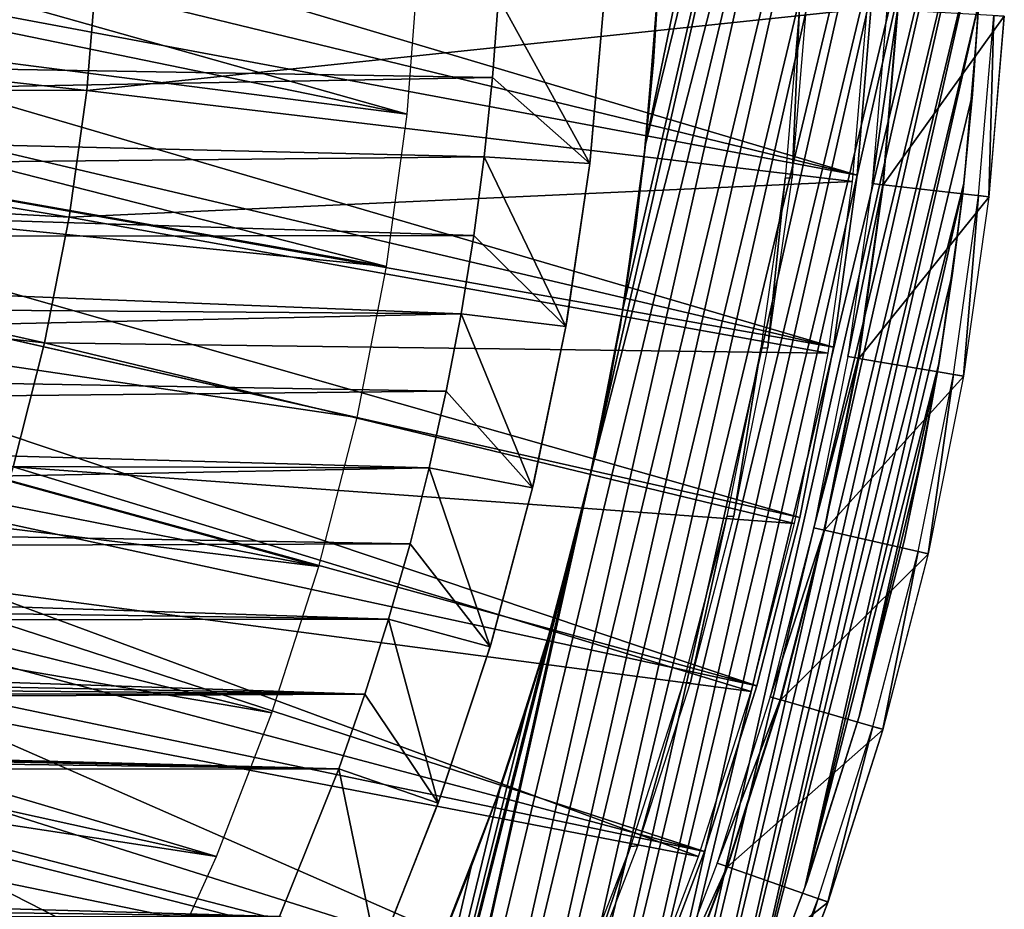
# Model space of a CAD drawing. Header units: millimetres. Extents: x -30.2 to 30.2, y -30.2 to 30.2.
# Tile 67 of 114: x 21 to 30.2, y -10.1 to -1.7. Entities that reach past the tile are written whole.
import ezdxf

# ---------------------------------------------------------------- set-up
doc = ezdxf.new("R2010")
doc.units = ezdxf.units.MM
doc.header["$LTSCALE"] = 65.185185
for name, color, linetype in [('11', 7, 'CONTINUOUS'), ('16', 7, 'CONTINUOUS'), ('17', 7, 'CONTINUOUS'), ('19', 7, 'CONTINUOUS'), ('2', 7, 'CONTINUOUS'), ('28', 7, 'CONTINUOUS'), ('29', 7, 'CONTINUOUS'), ('30', 7, 'CONTINUOUS'), ('31', 7, 'CONTINUOUS'), ('32', 7, 'CONTINUOUS'), ('4', 7, 'CONTINUOUS'), ('43', 7, 'CONTINUOUS'), ('47', 7, 'CONTINUOUS'), ('48', 7, 'CONTINUOUS'), ('49', 7, 'CONTINUOUS'), ('6', 7, 'CONTINUOUS'), ('8', 7, 'CONTINUOUS'), ('9', 7, 'CONTINUOUS')]:
    doc.layers.add(name, color=color, linetype=linetype)

msp = doc.modelspace()

# ---------------------------------------------------------------- linework, layer by layer
at = {"layer": '11', "color": 4, "linetype": 'Continuous'}
for points in [[(26.3208, -3.0765, -120), (26.4552, -1.5408, -120), (26.3247, -3.043, -122.8), (26.3208, -3.0765, -120)], [(26.3247, -3.043, -122.8), (26.4552, -1.5408, -120), (26.4562, -1.5238, -122.8), (26.3247, -3.043, -122.8)], [(26.0974, -4.6017, -120), (26.3208, -3.0765, -120), (26.106, -4.5526, -122.8), (26.0974, -4.6017, -120)], [(26.106, -4.5526, -122.8), (26.3208, -3.0765, -120), (26.3247, -3.043, -122.8), (26.106, -4.5526, -122.8)], [(25.7857, -6.1113, -120), (26.0974, -4.6017, -120), (25.8007, -6.0475, -122.8), (25.7857, -6.1113, -120)], [(25.8007, -6.0475, -122.8), (26.0974, -4.6017, -120), (26.106, -4.5526, -122.8), (25.8007, -6.0475, -122.8)], [(25.4098, -7.5228, -122.8), (25.7857, -6.1113, -120), (25.8007, -6.0475, -122.8), (25.4098, -7.5228, -122.8)], [(25.3867, -7.6003, -120), (25.7857, -6.1113, -120), (25.4098, -7.5228, -122.8), (25.3867, -7.6003, -120)], [(24.9341, -8.9746, -122.8), (25.3867, -7.6003, -120), (25.4098, -7.5228, -122.8), (24.9341, -8.9746, -122.8)], [(24.9019, -9.0635, -120), (25.3867, -7.6003, -120), (24.9341, -8.9746, -122.8), (24.9019, -9.0635, -120)], [(24.3749, -10.3979, -122.8), (24.9019, -9.0635, -120), (24.9341, -8.9746, -122.8), (24.3749, -10.3979, -122.8)], [(24.3327, -10.4961, -120), (24.9019, -9.0635, -120), (24.3749, -10.3979, -122.8), (24.3327, -10.4961, -120)]]:
    msp.add_3dface(points, dxfattribs=at)
at = {"layer": '16', "color": 251, "linetype": 'Continuous', "true_color": 0x4c4c4c}
for points in [[(29.96, -3.3757, -125.7544), (30.1021, -1.6905, -125.7544), (30.0563, -3.3865, -120.2035), (29.96, -3.3757, -125.7544)], [(30.0563, -3.3865, -120.2035), (30.1021, -1.6905, -125.7544), (30.1989, -1.6959, -120.2035), (30.0563, -3.3865, -120.2035)], [(29.7236, -5.0502, -125.7544), (29.96, -3.3757, -125.7544), (29.8191, -5.0665, -120.2035), (29.7236, -5.0502, -125.7544)], [(29.8191, -5.0665, -120.2035), (29.96, -3.3757, -125.7544), (30.0563, -3.3865, -120.2035), (29.8191, -5.0665, -120.2035)], [(29.3936, -6.7089, -125.7544), (29.7236, -5.0502, -125.7544), (29.4881, -6.7305, -120.2035), (29.3936, -6.7089, -125.7544)], [(29.4881, -6.7305, -120.2035), (29.7236, -5.0502, -125.7544), (29.8191, -5.0665, -120.2035), (29.4881, -6.7305, -120.2035)], [(28.9712, -8.3465, -125.7544), (29.3936, -6.7089, -125.7544), (29.0643, -8.3733, -120.2035), (28.9712, -8.3465, -125.7544)], [(29.0643, -8.3733, -120.2035), (29.3936, -6.7089, -125.7544), (29.4881, -6.7305, -120.2035), (29.0643, -8.3733, -120.2035)], [(28.4577, -9.9578, -125.7544), (28.9712, -8.3465, -125.7544), (28.5491, -9.9898, -120.2035), (28.4577, -9.9578, -125.7544)], [(28.5491, -9.9898, -120.2035), (28.9712, -8.3465, -125.7544), (29.0643, -8.3733, -120.2035), (28.5491, -9.9898, -120.2035)], [(27.8546, -11.5377, -125.7544), (28.4577, -9.9578, -125.7544), (27.9441, -11.5748, -120.2035), (27.8546, -11.5377, -125.7544)], [(27.9441, -11.5748, -120.2035), (28.4577, -9.9578, -125.7544), (28.5491, -9.9898, -120.2035), (27.9441, -11.5748, -120.2035)]]:
    msp.add_3dface(points, dxfattribs=at)
at = {"layer": '17', "color": 251, "linetype": 'Continuous', "true_color": 0x4c4c4c}
for points in [[(28.1481, -3.2114, -123.9544), (28.2135, -3.2094, -120.2456), (28.285, -1.6083, -123.9544), (28.1481, -3.2114, -123.9544)], [(28.2135, -3.2094, -120.2456), (28.3499, -1.6073, -120.2456), (28.285, -1.6083, -123.9544), (28.2135, -3.2094, -120.2456)], [(27.9204, -4.8041, -123.9544), (27.9866, -4.8013, -120.2456), (28.1481, -3.2114, -123.9544), (27.9204, -4.8041, -123.9544)], [(27.9866, -4.8013, -120.2456), (28.2135, -3.2094, -120.2456), (28.1481, -3.2114, -123.9544), (27.9866, -4.8013, -120.2456)], [(27.6027, -6.3814, -123.9544), (27.6699, -6.3777, -120.2456), (27.9204, -4.8041, -123.9544), (27.6027, -6.3814, -123.9544)], [(27.6699, -6.3777, -120.2456), (27.9866, -4.8013, -120.2456), (27.9204, -4.8041, -123.9544), (27.6699, -6.3777, -120.2456)], [(27.1959, -7.938, -123.9544), (27.2646, -7.9337, -120.2456), (27.6027, -6.3814, -123.9544), (27.1959, -7.938, -123.9544)], [(27.2646, -7.9337, -120.2456), (27.6699, -6.3777, -120.2456), (27.6027, -6.3814, -123.9544), (27.2646, -7.9337, -120.2456)], [(26.7014, -9.4691, -123.9544), (26.7718, -9.4643, -120.2456), (27.1959, -7.938, -123.9544), (26.7014, -9.4691, -123.9544)], [(26.7718, -9.4643, -120.2456), (27.2646, -7.9337, -120.2456), (27.1959, -7.938, -123.9544), (26.7718, -9.4643, -120.2456)], [(26.1208, -10.9696, -123.9544), (26.1931, -10.9645, -120.2456), (26.7014, -9.4691, -123.9544), (26.1208, -10.9696, -123.9544)], [(26.1931, -10.9645, -120.2456), (26.7718, -9.4643, -120.2456), (26.7014, -9.4691, -123.9544), (26.1931, -10.9645, -120.2456)]]:
    msp.add_3dface(points, dxfattribs=at)
at = {"layer": '19', "color": 251, "linetype": 'Continuous', "true_color": 0x4c4c4c}
for points in [[(26.824, -3.0778, -124.2), (26.956, -1.5414, -124.2), (26.824, -3.0778, -126), (26.824, -3.0778, -124.2)], [(26.824, -3.0778, -126), (26.956, -1.5414, -124.2), (26.956, -1.5414, -126), (26.824, -3.0778, -126)], [(26.6046, -4.6041, -124.2), (26.824, -3.0778, -124.2), (26.6046, -4.6041, -126), (26.6046, -4.6041, -124.2)], [(26.6046, -4.6041, -126), (26.824, -3.0778, -124.2), (26.824, -3.0778, -126), (26.6046, -4.6041, -126)], [(26.2983, -6.1154, -124.2), (26.6046, -4.6041, -124.2), (26.2983, -6.1154, -126), (26.2983, -6.1154, -124.2)], [(26.2983, -6.1154, -126), (26.6046, -4.6041, -124.2), (26.6046, -4.6041, -126), (26.2983, -6.1154, -126)], [(25.9063, -7.6068, -124.2), (26.2983, -6.1154, -124.2), (25.9063, -7.6068, -126), (25.9063, -7.6068, -124.2)], [(25.9063, -7.6068, -126), (26.2983, -6.1154, -124.2), (26.2983, -6.1154, -126), (25.9063, -7.6068, -126)], [(25.4298, -9.0733, -124.2), (25.9063, -7.6068, -124.2), (25.4298, -9.0733, -126), (25.4298, -9.0733, -124.2)], [(25.4298, -9.0733, -126), (25.9063, -7.6068, -124.2), (25.9063, -7.6068, -126), (25.4298, -9.0733, -126)], [(24.8703, -10.5103, -124.2), (25.4298, -9.0733, -124.2), (24.8703, -10.5103, -126), (24.8703, -10.5103, -124.2)], [(24.8703, -10.5103, -126), (25.4298, -9.0733, -124.2), (25.4298, -9.0733, -126), (24.8703, -10.5103, -126)]]:
    msp.add_3dface(points, dxfattribs=at)
at = {"layer": '2', "color": 251, "linetype": 'Continuous', "true_color": 0x4c4c4c}
for points in [[(21.6115, -2.392, 6.4437), (21.7104, -1.1978, 6.4437), (14.4087, -1.5948, 6.7528), (21.6115, -2.392, 6.4437)], [(21.6115, -2.392, 6.4437), (28.9166, -1.6239, 6.0125), (21.7104, -1.1978, 6.4437), (21.6115, -2.392, 6.4437)], [(21.6115, -2.392, 6.4437), (14.4087, -1.5948, 6.7528), (14.299, -2.3861, 6.7528), (21.6115, -2.392, 6.4437)], [(28.78, -3.2427, 6.0125), (28.9166, -1.6239, 6.0125), (21.6115, -2.392, 6.4437), (28.78, -3.2427, 6.0125)], [(21.4469, -3.5789, 6.4437), (14.299, -2.3861, 6.7528), (14.1458, -3.1702, 6.7528), (21.4469, -3.5789, 6.4437)], [(21.4469, -3.5789, 6.4437), (21.6115, -2.392, 6.4437), (14.299, -2.3861, 6.7528), (21.4469, -3.5789, 6.4437)], [(21.4469, -3.5789, 6.4437), (28.78, -3.2427, 6.0125), (21.6115, -2.392, 6.4437), (21.4469, -3.5789, 6.4437)], [(21.2172, -4.7549, 6.4437), (14.1458, -3.1702, 6.7528), (13.9497, -3.9446, 6.7528), (21.2172, -4.7549, 6.4437)], [(21.2172, -4.7549, 6.4437), (21.4469, -3.5789, 6.4437), (14.1458, -3.1702, 6.7528), (21.2172, -4.7549, 6.4437)], [(28.5529, -4.8513, 6.0125), (28.78, -3.2427, 6.0125), (21.4469, -3.5789, 6.4437), (28.5529, -4.8513, 6.0125)], [(21.2172, -4.7549, 6.4437), (28.5529, -4.8513, 6.0125), (21.4469, -3.5789, 6.4437), (21.2172, -4.7549, 6.4437)], [(20.923, -5.9165, 6.4437), (21.2172, -4.7549, 6.4437), (13.9497, -3.9446, 6.7528), (20.923, -5.9165, 6.4437)], [(20.923, -5.9165, 6.4437), (28.236, -6.4447, 6.0125), (21.2172, -4.7549, 6.4437), (20.923, -5.9165, 6.4437)], [(28.236, -6.4447, 6.0125), (28.5529, -4.8513, 6.0125), (21.2172, -4.7549, 6.4437), (28.236, -6.4447, 6.0125)], [(20.5653, -7.0601, 6.4437), (27.8302, -8.0177, 6.0125), (20.923, -5.9165, 6.4437), (20.5653, -7.0601, 6.4437)], [(27.8302, -8.0177, 6.0125), (28.236, -6.4447, 6.0125), (20.923, -5.9165, 6.4437), (27.8302, -8.0177, 6.0125)], [(20.1452, -8.1823, 6.4437), (27.3369, -9.5656, 6.0125), (20.5653, -7.0601, 6.4437), (20.1452, -8.1823, 6.4437)], [(27.3369, -9.5656, 6.0125), (27.8302, -8.0177, 6.0125), (20.5653, -7.0601, 6.4437), (27.3369, -9.5656, 6.0125)], [(19.6638, -9.2796, 6.4437), (26.7575, -11.0833, 6.0125), (20.1452, -8.1823, 6.4437), (19.6638, -9.2796, 6.4437)], [(26.7575, -11.0833, 6.0125), (27.3369, -9.5656, 6.0125), (20.1452, -8.1823, 6.4437), (26.7575, -11.0833, 6.0125)], [(19.1228, -10.3487, 6.4437), (26.094, -12.5662, 6.0125), (19.6638, -9.2796, 6.4437), (19.1228, -10.3487, 6.4437)], [(26.094, -12.5662, 6.0125), (26.7575, -11.0833, 6.0125), (19.6638, -9.2796, 6.4437), (26.094, -12.5662, 6.0125)]]:
    msp.add_3dface(points, dxfattribs=at)
at = {"layer": '28', "color": 251, "linetype": 'Continuous', "true_color": 0x4c4c4c}
for points in [[(29.958, -1.5854, -826), (29.9515, -1.7058, -126), (29.9016, -2.4247, -826), (29.958, -1.5854, -826)], [(29.9515, -1.7058, -126), (29.812, -3.3533, -126), (29.9016, -2.4247, -826), (29.9515, -1.7058, -126)], [(29.9016, -2.4247, -826), (29.812, -3.3533, -126), (29.8213, -3.2633, -826), (29.9016, -2.4247, -826)], [(29.8213, -3.2633, -826), (29.812, -3.3533, -126), (29.7173, -4.1011, -826), (29.8213, -3.2633, -826)], [(29.812, -3.3533, -126), (29.5821, -4.9899, -126), (29.7173, -4.1011, -826), (29.812, -3.3533, -126)], [(29.7173, -4.1011, -826), (29.5821, -4.9899, -126), (29.5895, -4.9383, -826), (29.7173, -4.1011, -826)], [(29.5895, -4.9383, -826), (29.5821, -4.9899, -126), (29.438, -5.7747, -826), (29.5895, -4.9383, -826)], [(29.5821, -4.9899, -126), (29.2626, -6.6105, -126), (29.438, -5.7747, -826), (29.5821, -4.9899, -126)], [(29.438, -5.7747, -826), (29.2626, -6.6105, -126), (29.2626, -6.6105, -826), (29.438, -5.7747, -826)]]:
    msp.add_3dface(points, dxfattribs=at)
at = {"layer": '29', "color": 251, "linetype": 'Continuous', "true_color": 0x4c4c4c}
for points in [[(29.2626, -6.6105, -826), (28.852, -8.2198, -126), (28.8417, -8.2518, -826), (29.2626, -6.6105, -826)], [(29.2626, -6.6105, -826), (29.2626, -6.6105, -126), (28.852, -8.2198, -126), (29.2626, -6.6105, -826)], [(28.8417, -8.2518, -826), (28.3527, -9.8043, -126), (28.3344, -9.8556, -826), (28.8417, -8.2518, -826)], [(28.852, -8.2198, -126), (28.3527, -9.8043, -126), (28.8417, -8.2518, -826), (28.852, -8.2198, -126)], [(28.3344, -9.8556, -826), (27.7663, -11.3592, -126), (27.7406, -11.4219, -826), (28.3344, -9.8556, -826)], [(28.3527, -9.8043, -126), (27.7663, -11.3592, -126), (28.3344, -9.8556, -826), (28.3527, -9.8043, -126)]]:
    msp.add_3dface(points, dxfattribs=at)
at = {"layer": '30', "color": 251, "linetype": 'Continuous', "true_color": 0x4c4c4c}
for points in [[(26.9653, -1.3678, -826), (26.8436, -2.8979, -826), (26.9165, -2.122, -126), (26.9653, -1.3678, -826)], [(26.9663, -1.3483, -126), (26.9653, -1.3678, -826), (26.9165, -2.122, -126), (26.9663, -1.3483, -126)], [(26.9165, -2.122, -126), (26.8436, -2.8979, -826), (26.8445, -2.8938, -126), (26.9165, -2.122, -126)], [(26.8436, -2.8979, -826), (26.6339, -4.4251, -826), (26.7504, -3.6631, -126), (26.8436, -2.8979, -826)], [(26.8445, -2.8938, -126), (26.8436, -2.8979, -826), (26.7504, -3.6631, -126), (26.8445, -2.8938, -126)], [(26.7504, -3.6631, -126), (26.6339, -4.4251, -826), (26.6342, -4.4292, -126), (26.7504, -3.6631, -126)], [(26.6339, -4.4251, -826), (26.3364, -5.9494, -826), (26.4962, -5.1915, -126), (26.6339, -4.4251, -826)], [(26.6342, -4.4292, -126), (26.6339, -4.4251, -826), (26.4962, -5.1915, -126), (26.6342, -4.4292, -126)], [(26.4962, -5.1915, -126), (26.3364, -5.9494, -826), (26.3364, -5.9494, -126), (26.4962, -5.1915, -126)]]:
    msp.add_3dface(points, dxfattribs=at)
at = {"layer": '31', "color": 251, "linetype": 'Continuous', "true_color": 0x4c4c4c}
for points in [[(26.3364, -5.9494, -126), (26.1521, -6.7099, -826), (25.954, -7.4424, -126), (26.3364, -5.9494, -126)], [(26.3364, -5.9494, -126), (26.3364, -5.9494, -826), (26.1521, -6.7099, -826), (26.3364, -5.9494, -126)], [(26.1521, -6.7099, -826), (25.9475, -7.4614, -826), (25.954, -7.4424, -126), (26.1521, -6.7099, -826)], [(25.954, -7.4424, -126), (25.7225, -8.2041, -826), (25.4869, -8.9117, -126), (25.954, -7.4424, -126)], [(25.9475, -7.4614, -826), (25.7225, -8.2041, -826), (25.954, -7.4424, -126), (25.9475, -7.4614, -826)], [(25.7225, -8.2041, -826), (25.4772, -8.9378, -826), (25.4869, -8.9117, -126), (25.7225, -8.2041, -826)], [(25.4869, -8.9117, -126), (25.2116, -9.6626, -826), (24.9364, -10.3526, -126), (25.4869, -8.9117, -126)], [(25.4772, -8.9378, -826), (25.2116, -9.6626, -826), (25.4869, -8.9117, -126), (25.4772, -8.9378, -826)], [(25.2116, -9.6626, -826), (24.9256, -10.3785, -826), (24.9364, -10.3526, -126), (25.2116, -9.6626, -826)]]:
    msp.add_3dface(points, dxfattribs=at)
at = {"layer": '32', "color": 251, "linetype": 'Continuous', "true_color": 0x4c4c4c}
for points in [[(29.0121, 7.6296, -826), (29.2165, 6.8076, -826), (26.8436, -2.8979, -826), (29.0121, 7.6296, -826)], [(29.0121, 7.6296, -826), (26.8436, -2.8979, -826), (26.9653, -1.3678, -826), (29.0121, 7.6296, -826)], [(29.2165, 6.8076, -826), (29.3973, 5.982, -826), (26.3364, -5.9494, -826), (29.2165, 6.8076, -826)], [(29.2165, 6.8076, -826), (26.3364, -5.9494, -826), (26.6339, -4.4251, -826), (29.2165, 6.8076, -826)], [(29.2165, 6.8076, -826), (26.6339, -4.4251, -826), (26.8436, -2.8979, -826), (29.2165, 6.8076, -826)], [(29.3973, 5.982, -826), (24.0074, -17.9896, -826), (23.4924, -18.6562, -826), (29.3973, 5.982, -826)], [(29.3973, 5.982, -826), (23.4924, -18.6562, -826), (26.3364, -5.9494, -826), (29.3973, 5.982, -826)], [(29.3973, 5.982, -826), (29.5538, 5.1547, -826), (24.0074, -17.9896, -826), (29.3973, 5.982, -826)], [(29.5538, 5.1547, -826), (24.5013, -17.3114, -826), (24.0074, -17.9896, -826), (29.5538, 5.1547, -826)], [(29.5538, 5.1547, -826), (29.6864, 4.323, -826), (24.5013, -17.3114, -826), (29.5538, 5.1547, -826)], [(29.6864, 4.323, -826), (24.9756, -16.6192, -826), (24.5013, -17.3114, -826), (29.6864, 4.323, -826)], [(29.6864, 4.323, -826), (29.7959, 3.4838, -826), (24.9756, -16.6192, -826), (29.6864, 4.323, -826)], [(29.7959, 3.4838, -826), (25.4321, -15.9108, -826), (24.9756, -16.6192, -826), (29.7959, 3.4838, -826)], [(29.7959, 3.4838, -826), (29.8822, 2.6395, -826), (25.4321, -15.9108, -826), (29.7959, 3.4838, -826)], [(29.8822, 2.6395, -826), (25.8697, -15.1881, -826), (25.4321, -15.9108, -826), (29.8822, 2.6395, -826)], [(29.8822, 2.6395, -826), (29.945, 1.7922, -826), (25.8697, -15.1881, -826), (29.8822, 2.6395, -826)], [(29.945, 1.7922, -826), (26.2876, -14.4529, -826), (25.8697, -15.1881, -826), (29.945, 1.7922, -826)], [(29.945, 1.7922, -826), (29.9841, 0.9442, -826), (26.2876, -14.4529, -826), (29.945, 1.7922, -826)], [(29.9841, 0.9442, -826), (26.6845, -13.707, -826), (26.2876, -14.4529, -826), (29.9841, 0.9442, -826)], [(29.9841, 0.9442, -826), (29.9995, 0.0976, -826), (26.6845, -13.707, -826), (29.9841, 0.9442, -826)], [(29.9995, 0.0976, -826), (27.0594, -12.9524, -826), (26.6845, -13.707, -826), (29.9995, 0.0976, -826)], [(29.9995, 0.0976, -826), (29.9907, -0.7453, -826), (27.0594, -12.9524, -826), (29.9995, 0.0976, -826)], [(29.9907, -0.7453, -826), (27.4113, -12.1909, -826), (27.0594, -12.9524, -826), (29.9907, -0.7453, -826)], [(29.9907, -0.7453, -826), (29.958, -1.5854, -826), (27.4113, -12.1909, -826), (29.9907, -0.7453, -826)], [(29.958, -1.5854, -826), (27.7406, -11.4219, -826), (27.4113, -12.1909, -826), (29.958, -1.5854, -826)], [(29.958, -1.5854, -826), (29.9016, -2.4247, -826), (27.7406, -11.4219, -826), (29.958, -1.5854, -826)], [(29.9016, -2.4247, -826), (29.8213, -3.2633, -826), (27.7406, -11.4219, -826), (29.9016, -2.4247, -826)], [(29.8213, -3.2633, -826), (28.3344, -9.8556, -826), (27.7406, -11.4219, -826), (29.8213, -3.2633, -826)], [(29.8213, -3.2633, -826), (29.7173, -4.1011, -826), (28.3344, -9.8556, -826), (29.8213, -3.2633, -826)], [(29.7173, -4.1011, -826), (29.5895, -4.9383, -826), (28.3344, -9.8556, -826), (29.7173, -4.1011, -826)], [(29.5895, -4.9383, -826), (28.8417, -8.2518, -826), (28.3344, -9.8556, -826), (29.5895, -4.9383, -826)], [(29.5895, -4.9383, -826), (29.438, -5.7747, -826), (28.8417, -8.2518, -826), (29.5895, -4.9383, -826)], [(29.438, -5.7747, -826), (29.2626, -6.6105, -826), (28.8417, -8.2518, -826), (29.438, -5.7747, -826)], [(26.3364, -5.9494, -826), (23.4924, -18.6562, -826), (26.1521, -6.7099, -826), (26.3364, -5.9494, -826)], [(23.4924, -18.6562, -826), (22.9576, -19.3097, -826), (26.1521, -6.7099, -826), (23.4924, -18.6562, -826)], [(22.9576, -19.3097, -826), (25.9475, -7.4614, -826), (26.1521, -6.7099, -826), (22.9576, -19.3097, -826)], [(22.9576, -19.3097, -826), (25.7225, -8.2041, -826), (25.9475, -7.4614, -826), (22.9576, -19.3097, -826)], [(22.9576, -19.3097, -826), (25.4772, -8.9378, -826), (25.7225, -8.2041, -826), (22.9576, -19.3097, -826)], [(22.9576, -19.3097, -826), (25.2116, -9.6626, -826), (25.4772, -8.9378, -826), (22.9576, -19.3097, -826)], [(22.9576, -19.3097, -826), (24.9256, -10.3785, -826), (25.2116, -9.6626, -826), (22.9576, -19.3097, -826)]]:
    msp.add_3dface(points, dxfattribs=at)
at = {"layer": '4', "color": 251, "linetype": 'Continuous', "true_color": 0x4c4c4c}
for points in [[(28.9652, -3.2636, 5.8165), (29.2004, -1.6399, 0.2035), (29.1026, -1.6344, 5.8165), (28.9652, -3.2636, 5.8165)], [(29.0626, -3.2746, 0.2035), (29.2004, -1.6399, 0.2035), (28.9652, -3.2636, 5.8165), (29.0626, -3.2746, 0.2035)], [(28.7366, -4.8826, 5.8165), (29.0626, -3.2746, 0.2035), (28.9652, -3.2636, 5.8165), (28.7366, -4.8826, 5.8165)], [(28.8332, -4.899, 0.2035), (29.0626, -3.2746, 0.2035), (28.7366, -4.8826, 5.8165), (28.8332, -4.899, 0.2035)], [(28.4177, -6.4861, 5.8165), (28.8332, -4.899, 0.2035), (28.7366, -4.8826, 5.8165), (28.4177, -6.4861, 5.8165)], [(28.5132, -6.5079, 0.2035), (28.8332, -4.899, 0.2035), (28.4177, -6.4861, 5.8165), (28.5132, -6.5079, 0.2035)], [(28.0093, -8.0693, 5.8165), (28.5132, -6.5079, 0.2035), (28.4177, -6.4861, 5.8165), (28.0093, -8.0693, 5.8165)], [(28.1034, -8.0965, 0.2035), (28.5132, -6.5079, 0.2035), (28.0093, -8.0693, 5.8165), (28.1034, -8.0965, 0.2035)], [(27.5128, -9.6271, 5.8165), (28.1034, -8.0965, 0.2035), (28.0093, -8.0693, 5.8165), (27.5128, -9.6271, 5.8165)], [(27.6052, -9.6595, 0.2035), (28.1034, -8.0965, 0.2035), (27.5128, -9.6271, 5.8165), (27.6052, -9.6595, 0.2035)], [(26.9297, -11.1546, 5.8165), (27.6052, -9.6595, 0.2035), (27.5128, -9.6271, 5.8165), (26.9297, -11.1546, 5.8165)], [(27.0202, -11.1921, 0.2035), (27.6052, -9.6595, 0.2035), (26.9297, -11.1546, 5.8165), (27.0202, -11.1921, 0.2035)]]:
    msp.add_3dface(points, dxfattribs=at)
at = {"layer": '43', "linetype": 'Continuous'}
for points in [[(24.6116, -2.6142, -791), (24.7219, -1.1787, -791), (12.9831, 0.6628, -791), (24.6116, -2.6142, -791)], [(12.9981, -0.2248, -791), (24.6116, -2.6142, -791), (12.9831, 0.6628, -791), (12.9981, -0.2248, -791)], [(12.9524, -1.1113, -791), (24.6116, -2.6142, -791), (12.9981, -0.2248, -791), (12.9524, -1.1113, -791)], [(12.8464, -1.9926, -791), (24.4179, -4.0408, -791), (12.9524, -1.1113, -791), (12.8464, -1.9926, -791)], [(24.4179, -4.0408, -791), (24.6116, -2.6142, -791), (12.9524, -1.1113, -791), (24.4179, -4.0408, -791)], [(12.6805, -2.8645, -791), (24.4179, -4.0408, -791), (12.8464, -1.9926, -791), (12.6805, -2.8645, -791)], [(12.4554, -3.7232, -791), (24.1417, -5.4537, -791), (12.6805, -2.8645, -791), (12.4554, -3.7232, -791)], [(24.1417, -5.4537, -791), (24.4179, -4.0408, -791), (12.6805, -2.8645, -791), (24.1417, -5.4537, -791)], [(12.1723, -4.5645, -791), (23.7837, -6.8481, -791), (12.4554, -3.7232, -791), (12.1723, -4.5645, -791)], [(23.7837, -6.8481, -791), (24.1417, -5.4537, -791), (12.4554, -3.7232, -791), (23.7837, -6.8481, -791)], [(11.8325, -5.3845, -791), (23.7837, -6.8481, -791), (12.1723, -4.5645, -791), (11.8325, -5.3845, -791)], [(11.4374, -6.1795, -791), (23.3453, -8.2194, -791), (11.8325, -5.3845, -791), (11.4374, -6.1795, -791)], [(23.3453, -8.2194, -791), (23.7837, -6.8481, -791), (11.8325, -5.3845, -791), (23.3453, -8.2194, -791)], [(10.989, -6.9456, -791), (22.8279, -9.5629, -791), (11.4374, -6.1795, -791), (10.989, -6.9456, -791)], [(22.8279, -9.5629, -791), (23.3453, -8.2194, -791), (11.4374, -6.1795, -791), (22.8279, -9.5629, -791)], [(10.4894, -7.6793, -791), (22.8279, -9.5629, -791), (10.989, -6.9456, -791), (10.4894, -7.6793, -791)], [(9.9409, -8.3773, -791), (22.2332, -10.8741, -791), (10.4894, -7.6793, -791), (9.9409, -8.3773, -791)], [(22.2332, -10.8741, -791), (22.8279, -9.5629, -791), (10.4894, -7.6793, -791), (22.2332, -10.8741, -791)], [(9.346, -9.0361, -791), (22.2332, -10.8741, -791), (9.9409, -8.3773, -791), (9.346, -9.0361, -791)], [(22.2332, -10.8741, -791), (9.346, -9.0361, -791), (14.3769, -10.2451, -791), (22.2332, -10.8741, -791)]]:
    msp.add_3dface(points, dxfattribs=at)
at = {"layer": '47', "linetype": 'Continuous'}
for points in [[(12.9831, 0.6628, -828), (12.9076, 1.5473, -828), (28.8248, -3.1829, -828), (12.9831, 0.6628, -828)], [(28.8248, -3.1829, -828), (12.9076, 1.5473, -828), (28.9579, -1.5616, -828), (28.8248, -3.1829, -828)], [(12.9981, -0.2247, -828), (12.9831, 0.6628, -828), (28.8248, -3.1829, -828), (12.9981, -0.2247, -828)], [(12.9524, -1.1113, -828), (12.9981, -0.2247, -828), (28.601, -4.7941, -828), (12.9524, -1.1113, -828)], [(28.601, -4.7941, -828), (12.9981, -0.2247, -828), (28.8248, -3.1829, -828), (28.601, -4.7941, -828)], [(12.8464, -1.9926, -828), (12.9524, -1.1113, -828), (28.601, -4.7941, -828), (12.8464, -1.9926, -828)], [(12.6805, -2.8645, -828), (12.8464, -1.9926, -828), (28.2872, -6.3901, -828), (12.6805, -2.8645, -828)], [(28.2872, -6.3901, -828), (12.8464, -1.9926, -828), (28.601, -4.7941, -828), (28.2872, -6.3901, -828)], [(12.4554, -3.7232, -828), (12.6805, -2.8645, -828), (27.8844, -7.9661, -828), (12.4554, -3.7232, -828)], [(27.8844, -7.9661, -828), (12.6805, -2.8645, -828), (28.2872, -6.3901, -828), (27.8844, -7.9661, -828)], [(12.1723, -4.5645, -828), (12.4554, -3.7232, -828), (27.8844, -7.9661, -828), (12.1723, -4.5645, -828)], [(11.8324, -5.3845, -828), (12.1723, -4.5645, -828), (27.3939, -9.5171, -828), (11.8324, -5.3845, -828)], [(27.3939, -9.5171, -828), (12.1723, -4.5645, -828), (27.8844, -7.9661, -828), (27.3939, -9.5171, -828)], [(11.4374, -6.1795, -828), (11.8324, -5.3845, -828), (27.3939, -9.5171, -828), (11.4374, -6.1795, -828)], [(10.989, -6.9456, -828), (11.4374, -6.1795, -828), (26.8172, -11.0381, -828), (10.989, -6.9456, -828)], [(26.8172, -11.0381, -828), (11.4374, -6.1795, -828), (27.3939, -9.5171, -828), (26.8172, -11.0381, -828)], [(-28.2585, -6.516, -828), (-2.8645, -12.6805, -828), (21.6666, -19.2758, -828), (-28.2585, -6.516, -828)], [(-27.8487, -8.0902, -828), (-28.2585, -6.516, -828), (21.6666, -19.2758, -828), (-27.8487, -8.0902, -828)], [(10.4894, -7.6793, -828), (10.989, -6.9456, -828), (26.8172, -11.0381, -828), (10.4894, -7.6793, -828)], [(9.9409, -8.3773, -828), (10.4894, -7.6793, -828), (26.156, -12.5244, -828), (9.9409, -8.3773, -828)], [(26.156, -12.5244, -828), (10.4894, -7.6793, -828), (26.8172, -11.0381, -828), (26.156, -12.5244, -828)], [(20.5517, -20.4604, -828), (-27.8487, -8.0902, -828), (21.6666, -19.2758, -828), (20.5517, -20.4604, -828)], [(9.3461, -9.0361, -828), (9.9409, -8.3773, -828), (26.156, -12.5244, -828), (9.3461, -9.0361, -828)], [(9.3461, -9.0361, -828), (26.156, -12.5244, -828), (14.3769, -10.2451, -828), (9.3461, -9.0361, -828)]]:
    msp.add_3dface(points, dxfattribs=at)
at = {"layer": '48', "linetype": 'Continuous'}
for points in [[(28.8248, -3.1829, -828), (28.9579, -1.5616, -828), (28.8248, -3.1828, -826), (28.8248, -3.1829, -828)], [(28.8248, -3.1828, -826), (28.9579, -1.5616, -828), (28.9579, -1.5616, -826), (28.8248, -3.1828, -826)], [(28.601, -4.794, -826), (28.8248, -3.1829, -828), (28.8248, -3.1828, -826), (28.601, -4.794, -826)], [(28.601, -4.7941, -828), (28.8248, -3.1829, -828), (28.601, -4.794, -826), (28.601, -4.7941, -828)], [(28.2872, -6.3901, -826), (28.601, -4.7941, -828), (28.601, -4.794, -826), (28.2872, -6.3901, -826)], [(28.2872, -6.3901, -828), (28.601, -4.7941, -828), (28.2872, -6.3901, -826), (28.2872, -6.3901, -828)]]:
    msp.add_3dface(points, dxfattribs=at)
at = {"layer": '49', "linetype": 'Continuous'}
for points in [[(27.8844, -7.9661, -828), (28.2872, -6.3901, -828), (27.8844, -7.9662, -826), (27.8844, -7.9661, -828)], [(28.2872, -6.3901, -828), (28.2872, -6.3901, -826), (27.8844, -7.9662, -826), (28.2872, -6.3901, -828)], [(27.3939, -9.5171, -828), (27.8844, -7.9661, -828), (27.3939, -9.5171, -826), (27.3939, -9.5171, -828)], [(27.3939, -9.5171, -826), (27.8844, -7.9661, -828), (27.8844, -7.9662, -826), (27.3939, -9.5171, -826)], [(26.8172, -11.0381, -828), (27.3939, -9.5171, -828), (26.8171, -11.0381, -826), (26.8172, -11.0381, -828)], [(26.8171, -11.0381, -826), (27.3939, -9.5171, -828), (27.3939, -9.5171, -826), (26.8171, -11.0381, -826)]]:
    msp.add_3dface(points, dxfattribs=at)
at = {"layer": '6', "color": 4, "linetype": 'Continuous'}
for points in [[(29.2056, -1.6402, -0.1983), (29.0677, -3.2751, -0.1983), (30.2007, -1.696, -119.7983), (29.2056, -1.6402, -0.1983)], [(30.2007, -1.696, -119.7983), (29.0677, -3.2751, -0.1983), (30.0581, -3.3867, -119.7983), (30.2007, -1.696, -119.7983)], [(29.0677, -3.2751, -0.1983), (28.8384, -4.8998, -0.1983), (30.0581, -3.3867, -119.7983), (29.0677, -3.2751, -0.1983)], [(30.0581, -3.3867, -119.7983), (28.8384, -4.8998, -0.1983), (29.8209, -5.0668, -119.7983), (30.0581, -3.3867, -119.7983)], [(28.8384, -4.8998, -0.1983), (28.5183, -6.5091, -0.1983), (29.8209, -5.0668, -119.7983), (28.8384, -4.8998, -0.1983)], [(29.8209, -5.0668, -119.7983), (28.5183, -6.5091, -0.1983), (29.4899, -6.7309, -119.7983), (29.8209, -5.0668, -119.7983)], [(28.5183, -6.5091, -0.1983), (28.1084, -8.0979, -0.1983), (29.4899, -6.7309, -119.7983), (28.5183, -6.5091, -0.1983)], [(29.4899, -6.7309, -119.7983), (28.1084, -8.0979, -0.1983), (29.0661, -8.3738, -119.7983), (29.4899, -6.7309, -119.7983)], [(28.1084, -8.0979, -0.1983), (27.6101, -9.6612, -0.1983), (29.0661, -8.3738, -119.7983), (28.1084, -8.0979, -0.1983)], [(29.0661, -8.3738, -119.7983), (27.6101, -9.6612, -0.1983), (28.5509, -9.9904, -119.7983), (29.0661, -8.3738, -119.7983)], [(27.6101, -9.6612, -0.1983), (27.025, -11.1941, -0.1983), (28.5509, -9.9904, -119.7983), (27.6101, -9.6612, -0.1983)], [(28.5509, -9.9904, -119.7983), (27.025, -11.1941, -0.1983), (27.9458, -11.5755, -119.7983), (28.5509, -9.9904, -119.7983)]]:
    msp.add_3dface(points, dxfattribs=at)
at = {"layer": '8', "color": 4, "linetype": 'Continuous'}
for points in [[(25.4087, -2.2694, -2), (25.4652, -1.5193, -2), (26.3208, -3.0765, -120), (25.4087, -2.2694, -2)], [(26.3208, -3.0765, -120), (25.4652, -1.5193, -2), (26.4552, -1.5408, -120), (26.3208, -3.0765, -120)], [(25.3316, -3.0131, -2), (25.4087, -2.2694, -2), (26.3208, -3.0765, -120), (25.3316, -3.0131, -2)], [(25.234, -3.7504, -2), (25.3316, -3.0131, -2), (26.0974, -4.6017, -120), (25.234, -3.7504, -2)], [(26.0974, -4.6017, -120), (25.3316, -3.0131, -2), (26.3208, -3.0765, -120), (26.0974, -4.6017, -120)], [(25.1158, -4.4814, -2), (25.234, -3.7504, -2), (26.0974, -4.6017, -120), (25.1158, -4.4814, -2)], [(24.9771, -5.206, -2), (25.1158, -4.4814, -2), (25.7857, -6.1113, -120), (24.9771, -5.206, -2)], [(25.7857, -6.1113, -120), (25.1158, -4.4814, -2), (26.0974, -4.6017, -120), (25.7857, -6.1113, -120)], [(24.8179, -5.9242, -2), (24.9771, -5.206, -2), (25.7857, -6.1113, -120), (24.8179, -5.9242, -2)], [(24.6381, -6.636, -2), (24.8179, -5.9242, -2), (25.3867, -7.6003, -120), (24.6381, -6.636, -2)], [(25.3867, -7.6003, -120), (24.8179, -5.9242, -2), (25.7857, -6.1113, -120), (25.3867, -7.6003, -120)], [(24.4378, -7.3415, -2), (24.6381, -6.636, -2), (25.3867, -7.6003, -120), (24.4378, -7.3415, -2)], [(24.2151, -8.0439, -2), (24.4378, -7.3415, -2), (24.9019, -9.0635, -120), (24.2151, -8.0439, -2)], [(24.9019, -9.0635, -120), (24.4378, -7.3415, -2), (25.3867, -7.6003, -120), (24.9019, -9.0635, -120)], [(23.9701, -8.7435, -2), (24.2151, -8.0439, -2), (24.9019, -9.0635, -120), (23.9701, -8.7435, -2)], [(23.4164, -10.1273, -2), (23.9701, -8.7435, -2), (24.3327, -10.4961, -120), (23.4164, -10.1273, -2)], [(24.3327, -10.4961, -120), (23.9701, -8.7435, -2), (24.9019, -9.0635, -120), (24.3327, -10.4961, -120)]]:
    msp.add_3dface(points, dxfattribs=at)
at = {"layer": '9', "color": 4, "linetype": 'Continuous'}
for points in [[(8.1338, -1.337, -2), (25.4652, -1.5193, -2), (8.0054, -1.9749, -2), (8.1338, -1.337, -2)], [(25.4652, -1.5193, -2), (25.4087, -2.2694, -2), (8.0054, -1.9749, -2), (25.4652, -1.5193, -2)], [(8.0054, -1.9749, -2), (25.4087, -2.2694, -2), (7.8303, -2.5925, -2), (8.0054, -1.9749, -2)], [(25.4087, -2.2694, -2), (25.3316, -3.0131, -2), (7.8303, -2.5925, -2), (25.4087, -2.2694, -2)], [(7.8303, -2.5925, -2), (25.3316, -3.0131, -2), (7.6084, -3.1897, -2), (7.8303, -2.5925, -2)], [(25.3316, -3.0131, -2), (25.234, -3.7504, -2), (7.6084, -3.1897, -2), (25.3316, -3.0131, -2)], [(7.6084, -3.1897, -2), (25.234, -3.7504, -2), (7.3347, -3.773, -2), (7.6084, -3.1897, -2)], [(7.3347, -3.773, -2), (25.1158, -4.4814, -2), (7.0094, -4.3424, -2), (7.3347, -3.773, -2)], [(25.234, -3.7504, -2), (25.1158, -4.4814, -2), (7.3347, -3.773, -2), (25.234, -3.7504, -2)], [(7.0094, -4.3424, -2), (25.1158, -4.4814, -2), (6.6397, -4.8882, -2), (7.0094, -4.3424, -2)], [(25.1158, -4.4814, -2), (24.9771, -5.206, -2), (6.6397, -4.8882, -2), (25.1158, -4.4814, -2)], [(6.6397, -4.8882, -2), (24.9771, -5.206, -2), (6.233, -5.4007, -2), (6.6397, -4.8882, -2)], [(24.9771, -5.206, -2), (24.8179, -5.9242, -2), (6.233, -5.4007, -2), (24.9771, -5.206, -2)], [(6.233, -5.4007, -2), (24.8179, -5.9242, -2), (5.7967, -5.8701, -2), (6.233, -5.4007, -2)], [(5.7967, -5.8701, -2), (24.8179, -5.9242, -2), (5.3247, -6.3003, -2), (5.7967, -5.8701, -2)], [(24.8179, -5.9242, -2), (24.6381, -6.636, -2), (5.3247, -6.3003, -2), (24.8179, -5.9242, -2)], [(5.3247, -6.3003, -2), (24.6381, -6.636, -2), (4.812, -6.6977, -2), (5.3247, -6.3003, -2)], [(4.812, -6.6977, -2), (24.4378, -7.3415, -2), (4.2679, -7.0567, -2), (4.812, -6.6977, -2)], [(24.6381, -6.636, -2), (24.4378, -7.3415, -2), (4.812, -6.6977, -2), (24.6381, -6.636, -2)], [(4.2679, -7.0567, -2), (24.4378, -7.3415, -2), (3.7015, -7.3714, -2), (4.2679, -7.0567, -2)], [(3.7015, -7.3714, -2), (24.2151, -8.0439, -2), (3.122, -7.6362, -2), (3.7015, -7.3714, -2)], [(24.4378, -7.3415, -2), (24.2151, -8.0439, -2), (3.7015, -7.3714, -2), (24.4378, -7.3415, -2)], [(3.122, -7.6362, -2), (24.2151, -8.0439, -2), (2.5218, -7.8527, -2), (3.122, -7.6362, -2)], [(2.5218, -7.8527, -2), (24.2151, -8.0439, -2), (1.8947, -8.0247, -2), (2.5218, -7.8527, -2)], [(23.9701, -8.7435, -2), (-23.9538, -8.785, -2), (-24.2025, -8.0798, -2), (23.9701, -8.7435, -2)], [(23.9701, -8.7435, -2), (-24.2025, -8.0798, -2), (-0.0323, -8.2497, -2), (23.9701, -8.7435, -2)], [(1.8947, -8.0247, -2), (24.2151, -8.0439, -2), (1.2523, -8.1498, -2), (1.8947, -8.0247, -2)], [(24.2151, -8.0439, -2), (23.9701, -8.7435, -2), (1.2523, -8.1498, -2), (24.2151, -8.0439, -2)], [(1.2523, -8.1498, -2), (23.9701, -8.7435, -2), (0.6061, -8.2256, -2), (1.2523, -8.1498, -2)], [(0.6061, -8.2256, -2), (23.9701, -8.7435, -2), (-0.0323, -8.2497, -2), (0.6061, -8.2256, -2)], [(23.9701, -8.7435, -2), (23.4164, -10.1273, -2), (-23.9538, -8.785, -2), (23.9701, -8.7435, -2)], [(23.4164, -10.1273, -2), (-23.6831, -9.4863, -2), (-23.9538, -8.785, -2), (23.4164, -10.1273, -2)], [(23.4164, -10.1273, -2), (-23.3914, -10.1816, -2), (-23.6831, -9.4863, -2), (23.4164, -10.1273, -2)]]:
    msp.add_3dface(points, dxfattribs=at)

doc.saveas('drawing.dxf')
